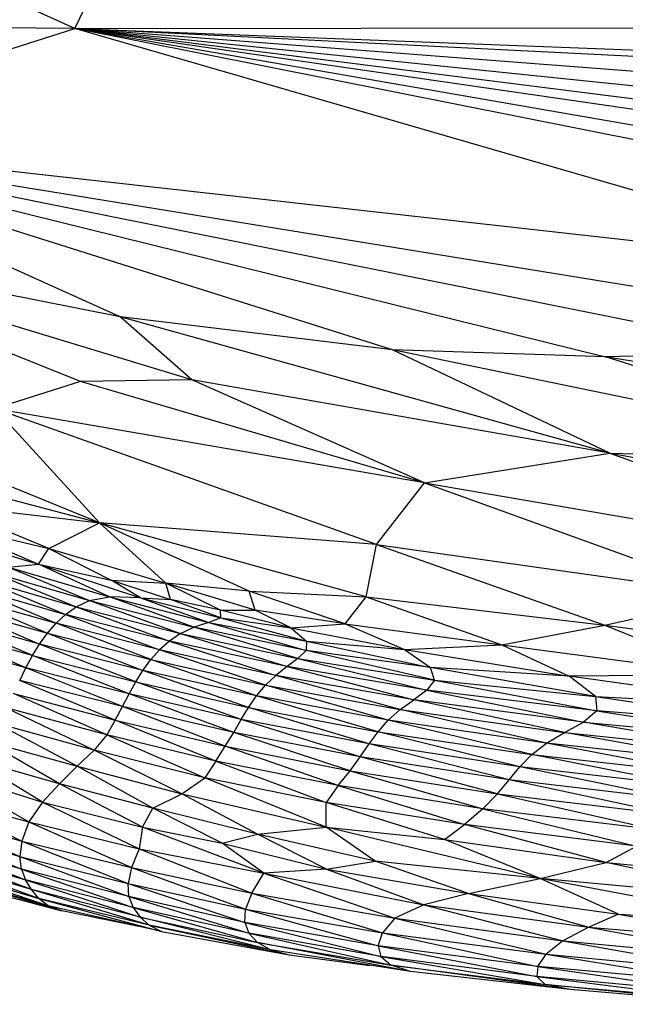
# Paper-space layout '_Posterior' of a CAD drawing. Header units: millimetres. Extents: x -1200 to 50, y -70 to 65.
# Tile 3 of 55: x -1066 to -1052, y -63 to -42. Entities that reach past the tile are written whole.
import ezdxf

# ---------------------------------------------------------------- set-up
doc = ezdxf.new("R2010")
doc.units = ezdxf.units.MM

psp = doc.layouts.new('_Posterior')

# ---------------------------------------------------------------- linework, layer by layer
at = {"color": 7, "linetype": 'Continuous', "lineweight": 25}
for p, q in [((-1064.483, -41.845), (-1073.659, -37.66)), ((-1064.483, -41.845), (-1062.553, -37.852)), ((-1064.483, -41.845), (-816.022, -41.435)), ((-1064.483, -41.845), (-1073.656, -41.747)), ((-1072.108, -44.248), (-1064.483, -41.845)), ((-927.691, -48.689), (-1064.483, -41.845)), ((-1064.483, -41.845), (-823.239, -51.116)), ((-979.688, -48.328), (-1064.483, -41.845)), ((-1007.13, -47.726), (-1064.483, -41.845)), ((-1025.461, -46.758), (-1064.483, -41.845)), ((-1046.124, -47.158), (-1064.483, -41.845)), ((-1037.686, -47.175), (-1064.483, -41.845)), ((-1037.616, -46.499), (-1064.483, -41.845)), ((-1028.44, -47.068), (-1064.483, -41.845)), ((-1057.562, -48.84), (-1072.108, -44.248)), ((-1072.108, -44.248), (-1052.923, -48.992)), ((-1048.946, -48.905), (-1072.108, -44.248)), ((-1063.493, -48.125), (-1072.108, -44.248)), ((-1045.857, -48.508), (-1072.108, -44.248)), ((-1072.108, -44.248), (-1046.124, -47.158)), ((-1064.357, -49.533), (-1072.1, -46.419)), ((-1061.934, -49.495), (-1072.1, -46.419)), ((-1063.493, -48.125), (-1072.1, -46.419)), ((-1052.83, -51.091), (-1063.493, -48.125)), ((-1057.562, -48.84), (-1063.493, -48.125)), ((-1061.934, -49.495), (-1063.493, -48.125)), ((-1052.83, -51.091), (-1057.562, -48.84)), ((-1045.655, -51.311), (-1057.562, -48.84)), ((-1052.923, -48.992), (-1057.562, -48.84)), ((-1048.946, -48.905), (-1052.923, -48.992)), ((-1045.655, -51.311), (-1052.923, -48.992)), ((-1039.536, -51.3), (-1052.923, -48.992)), ((-1064.357, -49.533), (-1066.218, -50.125)), ((-1061.934, -49.495), (-1064.357, -49.533)), ((-1056.861, -51.744), (-1064.357, -49.533)), ((-1056.861, -51.744), (-1061.934, -49.495)), ((-1052.83, -51.091), (-1061.934, -49.495)), ((-1057.906, -53.086), (-1066.218, -50.125)), ((-1056.861, -51.744), (-1066.218, -50.125)), ((-1063.942, -52.611), (-1066.218, -50.125)), ((-1063.942, -52.611), (-1069.143, -50.49)), ((-1056.861, -51.744), (-1052.83, -51.091)), ((-1052.83, -51.091), (-1045.785, -53.643)), ((-1052.83, -51.091), (-1039.649, -53.411)), ((-1052.83, -51.091), (-1045.655, -51.311)), ((-1068.439, -51.43), (-1063.942, -52.611)), ((-1057.906, -53.086), (-1056.861, -51.744)), ((-1056.861, -51.744), (-1050.061, -54.197)), ((-1056.861, -51.744), (-1045.785, -53.643)), ((-1065.044, -53.17), (-1067.342, -52.215)), ((-1067.342, -52.215), (-1063.942, -52.611)), ((-1067.326, -52.63), (-1065.272, -53.515)), ((-1067.326, -52.63), (-1065.044, -53.17)), ((-1065.044, -53.17), (-1063.942, -52.611)), ((-1058.134, -54.224), (-1063.942, -52.611)), ((-1060.686, -54.102), (-1063.942, -52.611)), ((-1057.906, -53.086), (-1063.942, -52.611)), ((-1062.495, -53.925), (-1063.942, -52.611)), ((-1067.613, -52.813), (-1065.272, -53.515)), ((-1065.272, -53.515), (-1065.044, -53.17)), ((-1065.044, -53.17), (-1063.685, -53.859)), ((-1065.044, -53.17), (-1062.495, -53.925)), ((-1058.134, -54.224), (-1057.906, -53.086)), ((-1057.906, -53.086), (-1052.934, -54.843)), ((-1057.906, -53.086), (-1050.061, -54.197)), ((-1065.924, -53.577), (-1065.272, -53.515)), ((-1065.924, -53.577), (-1064.161, -54.305)), ((-1065.924, -53.577), (-1063.728, -54.224)), ((-1065.272, -53.515), (-1063.051, -54.244)), ((-1065.272, -53.515), (-1063.685, -53.859)), ((-1063.728, -54.224), (-1065.272, -53.515)), ((-1066.548, -53.833), (-1064.685, -54.606)), ((-1066.548, -53.833), (-1064.454, -54.439)), ((-1066.287, -53.686), (-1064.454, -54.439)), ((-1066.287, -53.686), (-1064.161, -54.305)), ((-1066.775, -54.008), (-1064.685, -54.606)), ((-1066.775, -54.008), (-1064.889, -54.8)), ((-1063.685, -53.859), (-1062.395, -54.282)), ((-1063.685, -53.859), (-1062.495, -53.925)), ((-1063.051, -54.244), (-1063.685, -53.859)), ((-1061.31, -54.512), (-1062.495, -53.925)), ((-1060.552, -54.517), (-1062.495, -53.925)), ((-1062.395, -54.282), (-1062.495, -53.925)), ((-1060.686, -54.102), (-1062.495, -53.925)), ((-1066.984, -54.207), (-1065.077, -55.017)), ((-1066.984, -54.207), (-1064.889, -54.8)), ((-1064.161, -54.305), (-1063.728, -54.224)), ((-1061.887, -54.888), (-1063.728, -54.224)), ((-1063.728, -54.224), (-1061.56, -54.787)), ((-1063.051, -54.244), (-1063.728, -54.224)), ((-1063.051, -54.244), (-1061.301, -54.685)), ((-1063.051, -54.244), (-1061.56, -54.787)), ((-1063.051, -54.244), (-1062.395, -54.282)), ((-1058.594, -54.81), (-1060.686, -54.102)), ((-1060.552, -54.517), (-1060.686, -54.102)), ((-1060.686, -54.102), (-1058.134, -54.224)), ((-1058.594, -54.81), (-1058.134, -54.224)), ((-1058.134, -54.224), (-1055.182, -55.273)), ((-1058.134, -54.224), (-1052.934, -54.843)), ((-1052.934, -54.843), (-1050.061, -54.197)), ((-1067.179, -54.428), (-1065.248, -55.252)), ((-1067.179, -54.428), (-1065.077, -55.017)), ((-1064.685, -54.606), (-1064.454, -54.439)), ((-1064.454, -54.439), (-1064.161, -54.305)), ((-1064.454, -54.439), (-1062.418, -55.187)), ((-1064.454, -54.439), (-1062.175, -55.022)), ((-1064.161, -54.305), (-1062.175, -55.022)), ((-1064.161, -54.305), (-1061.887, -54.888)), ((-1061.301, -54.685), (-1062.395, -54.282)), ((-1061.31, -54.512), (-1062.395, -54.282)), ((-1065.404, -55.503), (-1067.357, -54.667)), ((-1065.248, -55.252), (-1067.357, -54.667)), ((-1064.889, -54.8), (-1064.685, -54.606)), ((-1062.418, -55.187), (-1064.685, -54.606)), ((-1064.685, -54.606), (-1062.632, -55.378)), ((-1061.301, -54.685), (-1061.56, -54.787)), ((-1059.772, -54.902), (-1061.31, -54.512)), ((-1061.31, -54.512), (-1060.552, -54.517)), ((-1061.301, -54.685), (-1061.31, -54.512)), ((-1061.301, -54.685), (-1059.431, -55.187)), ((-1061.301, -54.685), (-1059.772, -54.902)), ((-1059.772, -54.902), (-1060.552, -54.517)), ((-1058.594, -54.81), (-1060.552, -54.517)), ((-1065.077, -55.017), (-1064.889, -54.8)), ((-1062.825, -55.592), (-1064.889, -54.8)), ((-1062.632, -55.378), (-1064.889, -54.8)), ((-1062.175, -55.022), (-1061.887, -54.888)), ((-1061.56, -54.787), (-1061.887, -54.888)), ((-1059.619, -55.566), (-1061.887, -54.888)), ((-1059.438, -55.392), (-1061.887, -54.888)), ((-1061.56, -54.787), (-1059.438, -55.392)), ((-1061.56, -54.787), (-1059.431, -55.187)), ((-1059.772, -54.902), (-1058.594, -54.81)), ((-1059.772, -54.902), (-1057.297, -55.375)), ((-1059.772, -54.902), (-1059.431, -55.187)), ((-1058.594, -54.81), (-1057.297, -55.375)), ((-1058.594, -54.81), (-1055.182, -55.273)), ((-1055.182, -55.273), (-1052.934, -54.843)), ((-1052.934, -54.843), (-1050.272, -55.921)), ((-1052.934, -54.843), (-1046.198, -55.704)), ((-1065.546, -55.768), (-1067.517, -54.921)), ((-1065.404, -55.503), (-1067.517, -54.921)), ((-1065.248, -55.252), (-1065.077, -55.017)), ((-1065.077, -55.017), (-1062.997, -55.826)), ((-1065.077, -55.017), (-1062.825, -55.592)), ((-1062.175, -55.022), (-1062.418, -55.187)), ((-1062.175, -55.022), (-1059.857, -55.744)), ((-1062.175, -55.022), (-1059.619, -55.566)), ((-1065.546, -55.768), (-1067.66, -55.186)), ((-1065.404, -55.503), (-1065.248, -55.252)), ((-1063.153, -56.076), (-1065.248, -55.252)), ((-1062.997, -55.826), (-1065.248, -55.252)), ((-1062.418, -55.187), (-1062.632, -55.378)), ((-1059.857, -55.744), (-1062.418, -55.187)), ((-1062.418, -55.187), (-1060.1, -55.937)), ((-1059.431, -55.187), (-1059.438, -55.392)), ((-1059.431, -55.187), (-1056.735, -55.764)), ((-1059.431, -55.187), (-1057.297, -55.375)), ((-1057.297, -55.375), (-1055.182, -55.273)), ((-1055.182, -55.273), (-1053.711, -55.952)), ((-1055.182, -55.273), (-1050.272, -55.921)), ((-1065.546, -55.768), (-1065.404, -55.503)), ((-1063.299, -56.34), (-1065.404, -55.503)), ((-1065.404, -55.503), (-1063.153, -56.076)), ((-1062.825, -55.592), (-1062.632, -55.378)), ((-1060.324, -56.15), (-1062.632, -55.378)), ((-1060.1, -55.937), (-1062.632, -55.378)), ((-1059.619, -55.566), (-1059.438, -55.392)), ((-1056.647, -56.038), (-1059.438, -55.392)), ((-1056.735, -55.764), (-1059.438, -55.392)), ((-1057.297, -55.375), (-1053.711, -55.952)), ((-1057.297, -55.375), (-1056.735, -55.764)), ((-1065.681, -56.044), (-1065.546, -55.768)), ((-1063.299, -56.34), (-1065.546, -55.768)), ((-1063.444, -56.617), (-1065.546, -55.768)), ((-1062.997, -55.826), (-1062.825, -55.592)), ((-1060.521, -56.382), (-1062.825, -55.592)), ((-1062.825, -55.592), (-1060.324, -56.15)), ((-1059.857, -55.744), (-1060.1, -55.937)), ((-1059.619, -55.566), (-1059.857, -55.744)), ((-1059.857, -55.744), (-1057.095, -56.466)), ((-1056.816, -56.259), (-1059.857, -55.744)), ((-1059.619, -55.566), (-1056.816, -56.259)), ((-1059.619, -55.566), (-1056.647, -56.038)), ((-1056.647, -56.038), (-1056.735, -55.764)), ((-1053.137, -56.396), (-1056.735, -55.764)), ((-1053.711, -55.952), (-1056.735, -55.764)), ((-1063.153, -56.076), (-1062.997, -55.826)), ((-1060.694, -56.632), (-1062.997, -55.826)), ((-1060.521, -56.382), (-1062.997, -55.826)), ((-1060.324, -56.15), (-1060.1, -55.937)), ((-1057.391, -56.682), (-1060.1, -55.937)), ((-1057.095, -56.466), (-1060.1, -55.937)), ((-1050.272, -55.921), (-1053.711, -55.952)), ((-1053.137, -56.396), (-1053.711, -55.952)), ((-1048.994, -56.607), (-1053.711, -55.952)), ((-1063.444, -56.617), (-1065.681, -56.044)), ((-1063.6, -56.911), (-1065.681, -56.044)), ((-1063.299, -56.34), (-1063.153, -56.076)), ((-1060.855, -56.898), (-1063.153, -56.076)), ((-1063.153, -56.076), (-1060.694, -56.632)), ((-1060.521, -56.382), (-1060.324, -56.15)), ((-1057.654, -56.913), (-1060.324, -56.15)), ((-1060.324, -56.15), (-1057.391, -56.682)), ((-1056.647, -56.038), (-1056.816, -56.259)), ((-1056.647, -56.038), (-1053.112, -56.706)), ((-1056.647, -56.038), (-1053.137, -56.396)), ((-1065.818, -56.333), (-1063.6, -56.911)), ((-1063.786, -57.228), (-1065.818, -56.333)), ((-1063.444, -56.617), (-1063.299, -56.34)), ((-1060.855, -56.898), (-1063.299, -56.34)), ((-1061.02, -57.178), (-1063.299, -56.34)), ((-1060.694, -56.632), (-1060.521, -56.382)), ((-1057.874, -57.163), (-1060.521, -56.382)), ((-1057.654, -56.913), (-1060.521, -56.382)), ((-1056.816, -56.259), (-1057.095, -56.466)), ((-1053.112, -56.706), (-1056.816, -56.259)), ((-1056.816, -56.259), (-1053.403, -56.953)), ((-1053.137, -56.396), (-1053.112, -56.706)), ((-1053.137, -56.396), (-1048.588, -57.061)), ((-1053.137, -56.396), (-1048.994, -56.607)), ((-1063.6, -56.911), (-1063.444, -56.617)), ((-1061.202, -57.475), (-1063.444, -56.617)), ((-1061.02, -57.178), (-1063.444, -56.617)), ((-1057.391, -56.682), (-1057.095, -56.466)), ((-1053.817, -57.179), (-1057.095, -56.466)), ((-1053.403, -56.953), (-1057.095, -56.466)), ((-1063.786, -57.228), (-1065.976, -56.643)), ((-1065.976, -56.643), (-1064.057, -57.564)), ((-1060.855, -56.898), (-1060.694, -56.632)), ((-1058.069, -57.43), (-1060.694, -56.632)), ((-1060.694, -56.632), (-1057.874, -57.163)), ((-1057.654, -56.913), (-1057.391, -56.682)), ((-1054.21, -57.41), (-1057.391, -56.682)), ((-1057.391, -56.682), (-1053.817, -57.179)), ((-1053.112, -56.706), (-1053.403, -56.953)), ((-1053.112, -56.706), (-1048.796, -57.383)), ((-1048.588, -57.061), (-1053.112, -56.706)), ((-1064.057, -57.564), (-1066.174, -56.985)), ((-1064.432, -57.917), (-1066.174, -56.985)), ((-1063.6, -56.911), (-1063.786, -57.228)), ((-1063.6, -56.911), (-1061.202, -57.475)), ((-1061.41, -57.801), (-1063.6, -56.911)), ((-1061.02, -57.178), (-1060.855, -56.898)), ((-1058.262, -57.713), (-1060.855, -56.898)), ((-1058.069, -57.43), (-1060.855, -56.898)), ((-1057.874, -57.163), (-1057.654, -56.913)), ((-1054.529, -57.658), (-1057.654, -56.913)), ((-1054.21, -57.41), (-1057.654, -56.913)), ((-1053.817, -57.179), (-1053.403, -56.953)), ((-1049.383, -57.636), (-1053.403, -56.953)), ((-1053.403, -56.953), (-1048.796, -57.383)), ((-1063.786, -57.228), (-1064.057, -57.564)), ((-1061.41, -57.801), (-1063.786, -57.228)), ((-1063.786, -57.228), (-1061.647, -58.171)), ((-1061.202, -57.475), (-1061.02, -57.178)), ((-1058.482, -58.013), (-1061.02, -57.178)), ((-1058.262, -57.713), (-1061.02, -57.178)), ((-1058.069, -57.43), (-1057.874, -57.163)), ((-1054.788, -57.925), (-1057.874, -57.163)), ((-1057.874, -57.163), (-1054.529, -57.658)), ((-1054.21, -57.41), (-1053.817, -57.179)), ((-1050.015, -57.87), (-1053.817, -57.179)), ((-1053.817, -57.179), (-1049.383, -57.636)), ((-1064.81, -58.3), (-1066.424, -57.364)), ((-1066.424, -57.364), (-1064.432, -57.917)), ((-1061.41, -57.801), (-1061.202, -57.475)), ((-1061.202, -57.475), (-1058.482, -58.013)), ((-1058.742, -58.338), (-1061.202, -57.475)), ((-1058.262, -57.713), (-1058.069, -57.43)), ((-1055.022, -58.211), (-1058.069, -57.43)), ((-1054.788, -57.925), (-1058.069, -57.43)), ((-1054.529, -57.658), (-1054.21, -57.41)), ((-1050.511, -58.114), (-1054.21, -57.41)), ((-1050.015, -57.87), (-1054.21, -57.41)), ((-1064.432, -57.917), (-1064.057, -57.564)), ((-1061.647, -58.171), (-1064.057, -57.564)), ((-1062.149, -58.516), (-1064.057, -57.564)), ((-1054.788, -57.925), (-1054.529, -57.658)), ((-1050.882, -58.38), (-1054.529, -57.658)), ((-1054.529, -57.658), (-1050.511, -58.114)), ((-1064.81, -58.3), (-1066.762, -57.74)), ((-1065.182, -58.695), (-1066.762, -57.74)), ((-1064.81, -58.3), (-1064.432, -57.917)), ((-1062.778, -58.83), (-1064.432, -57.917)), ((-1064.432, -57.917), (-1062.149, -58.516)), ((-1061.41, -57.801), (-1061.647, -58.171)), ((-1058.742, -58.338), (-1061.41, -57.801)), ((-1061.41, -57.801), (-1059.003, -58.708)), ((-1058.482, -58.013), (-1058.262, -57.713)), ((-1055.022, -58.211), (-1058.262, -57.713)), ((-1055.277, -58.515), (-1058.262, -57.713)), ((-1067.565, -57.947), (-1065.182, -58.695)), ((-1067.565, -57.947), (-1065.483, -59.125)), ((-1058.742, -58.338), (-1058.482, -58.013)), ((-1058.482, -58.013), (-1055.277, -58.515)), ((-1058.482, -58.013), (-1055.591, -58.84)), ((-1055.022, -58.211), (-1054.788, -57.925)), ((-1051.182, -58.667), (-1054.788, -57.925)), ((-1050.882, -58.38), (-1054.788, -57.925)), ((-1065.182, -58.695), (-1064.81, -58.3)), ((-1063.006, -59.243), (-1064.81, -58.3)), ((-1062.778, -58.83), (-1064.81, -58.3)), ((-1062.149, -58.516), (-1061.647, -58.171)), ((-1059.008, -59.241), (-1061.647, -58.171)), ((-1059.003, -58.708), (-1061.647, -58.171)), ((-1058.742, -58.338), (-1059.003, -58.708)), ((-1055.591, -58.84), (-1058.742, -58.338)), ((-1058.742, -58.338), (-1055.99, -59.182)), ((-1055.277, -58.515), (-1055.022, -58.211)), ((-1051.469, -58.976), (-1055.022, -58.211)), ((-1051.182, -58.667), (-1055.022, -58.211)), ((-1067.708, -58.536), (-1065.483, -59.125)), ((-1067.708, -58.536), (-1065.632, -59.548)), ((-1062.778, -58.83), (-1062.149, -58.516)), ((-1060.499, -59.394), (-1062.149, -58.516)), ((-1062.149, -58.516), (-1059.008, -59.241)), ((-1055.277, -58.515), (-1055.591, -58.84)), ((-1055.277, -58.515), (-1051.469, -58.976)), ((-1055.277, -58.515), (-1051.803, -59.306)), ((-1065.182, -58.695), (-1065.483, -59.125)), ((-1065.182, -58.695), (-1063.006, -59.243)), ((-1065.182, -58.695), (-1063.08, -59.711)), ((-1059.008, -59.241), (-1059.003, -58.708)), ((-1055.99, -59.182), (-1059.003, -58.708)), ((-1056.428, -59.508), (-1059.003, -58.708)), ((-1067.856, -58.927), (-1065.632, -59.548)), ((-1067.856, -58.927), (-1065.68, -59.882)), ((-1063.006, -59.243), (-1062.778, -58.83)), ((-1060.499, -59.394), (-1062.778, -58.83)), ((-1061.269, -59.589), (-1062.778, -58.83)), ((-1055.591, -58.84), (-1055.99, -59.182)), ((-1051.803, -59.306), (-1055.591, -58.84)), ((-1055.591, -58.84), (-1052.247, -59.656)), ((-1065.483, -59.125), (-1065.632, -59.548)), ((-1065.483, -59.125), (-1063.08, -59.711)), ((-1065.483, -59.125), (-1063.244, -60.123)), ((-1056.428, -59.508), (-1055.99, -59.182)), ((-1052.247, -59.656), (-1055.99, -59.182)), ((-1052.908, -60.015), (-1055.99, -59.182)), ((-1067.885, -59.236), (-1065.68, -59.882)), ((-1067.885, -59.236), (-1065.644, -60.154)), ((-1063.006, -59.243), (-1063.08, -59.711)), ((-1063.006, -59.243), (-1061.269, -59.589)), ((-1060.363, -60.247), (-1063.006, -59.243)), ((-1061.269, -59.589), (-1060.499, -59.394)), ((-1060.499, -59.394), (-1059.008, -59.241)), ((-1058.999, -60.158), (-1060.499, -59.394)), ((-1057.941, -59.981), (-1060.499, -59.394)), ((-1054.341, -60.363), (-1059.008, -59.241)), ((-1059.008, -59.241), (-1056.428, -59.508)), ((-1057.941, -59.981), (-1059.008, -59.241)), ((-1065.644, -60.154), (-1067.834, -59.497)), ((-1067.834, -59.497), (-1065.553, -60.391)), ((-1065.632, -59.548), (-1065.68, -59.882)), ((-1065.632, -59.548), (-1063.244, -60.123)), ((-1065.632, -59.548), (-1063.319, -60.47)), ((-1061.269, -59.589), (-1058.999, -60.158)), ((-1060.363, -60.247), (-1061.269, -59.589)), ((-1056.428, -59.508), (-1052.908, -60.015)), ((-1054.341, -60.363), (-1056.428, -59.508)), ((-1067.738, -59.734), (-1065.553, -60.391)), ((-1065.424, -60.604), (-1067.738, -59.734)), ((-1063.08, -59.711), (-1063.244, -60.123)), ((-1063.08, -59.711), (-1060.363, -60.247)), ((-1063.08, -59.711), (-1060.621, -60.681)), ((-1052.908, -60.015), (-1052.247, -59.656)), ((-1065.424, -60.604), (-1067.614, -59.952)), ((-1065.264, -60.794), (-1067.614, -59.952)), ((-1065.68, -59.882), (-1063.319, -60.47)), ((-1065.68, -59.882), (-1063.301, -60.752)), ((-1065.644, -60.154), (-1065.68, -59.882)), ((-1058.999, -60.158), (-1057.941, -59.981)), ((-1054.341, -60.363), (-1057.941, -59.981)), ((-1055.909, -60.685), (-1057.941, -59.981)), ((-1054.341, -60.363), (-1052.908, -60.015)), ((-1048.911, -60.864), (-1052.908, -60.015)), ((-1052.908, -60.015), (-1048.233, -60.464)), ((-1067.463, -60.151), (-1065.264, -60.794)), ((-1065.059, -60.954), (-1067.463, -60.151)), ((-1063.301, -60.752), (-1065.644, -60.154)), ((-1065.644, -60.154), (-1063.209, -60.991)), ((-1065.644, -60.154), (-1065.553, -60.391)), ((-1063.244, -60.123), (-1063.319, -60.47)), ((-1063.244, -60.123), (-1060.621, -60.681)), ((-1063.244, -60.123), (-1060.76, -61.028)), ((-1060.621, -60.681), (-1060.363, -60.247)), ((-1058.999, -60.158), (-1060.363, -60.247)), ((-1060.363, -60.247), (-1056.881, -60.937)), ((-1060.363, -60.247), (-1057.51, -61.225)), ((-1058.999, -60.158), (-1055.909, -60.685)), ((-1058.999, -60.158), (-1056.881, -60.937)), ((-1065.059, -60.954), (-1067.278, -60.325)), ((-1064.761, -61.064), (-1067.278, -60.325)), ((-1067.035, -60.462), (-1064.761, -61.064)), ((-1063.209, -60.991), (-1065.553, -60.391)), ((-1065.553, -60.391), (-1063.06, -61.2)), ((-1065.424, -60.604), (-1065.553, -60.391)), ((-1063.319, -60.47), (-1060.76, -61.028)), ((-1063.319, -60.47), (-1060.778, -61.316)), ((-1063.301, -60.752), (-1063.319, -60.47)), ((-1055.909, -60.685), (-1054.341, -60.363)), ((-1049.16, -61.334), (-1054.341, -60.363)), ((-1048.911, -60.864), (-1054.341, -60.363)), ((-1052.642, -61.135), (-1054.341, -60.363)), ((-1062.861, -61.378), (-1065.424, -60.604)), ((-1063.06, -61.2), (-1065.424, -60.604)), ((-1065.264, -60.794), (-1065.424, -60.604)), ((-1060.621, -60.681), (-1060.76, -61.028)), ((-1060.621, -60.681), (-1057.51, -61.225)), ((-1060.621, -60.681), (-1057.782, -61.546)), ((-1055.909, -60.685), (-1056.881, -60.937)), ((-1055.909, -60.685), (-1052.642, -61.135)), ((-1055.909, -60.685), (-1053.285, -61.42)), ((-1062.861, -61.378), (-1065.264, -60.794)), ((-1065.264, -60.794), (-1062.594, -61.516)), ((-1065.059, -60.954), (-1065.264, -60.794)), ((-1060.778, -61.316), (-1063.301, -60.752)), ((-1063.301, -60.752), (-1060.69, -61.555)), ((-1063.301, -60.752), (-1063.209, -60.991)), ((-1062.594, -61.516), (-1065.059, -60.954)), ((-1064.761, -61.064), (-1065.059, -60.954)), ((-1063.088, -61.403), (-1064.761, -61.064)), ((-1060.69, -61.555), (-1063.209, -60.991)), ((-1063.209, -60.991), (-1060.501, -61.756)), ((-1063.209, -60.991), (-1063.06, -61.2)), ((-1060.778, -61.316), (-1060.76, -61.028)), ((-1060.76, -61.028), (-1057.782, -61.546)), ((-1060.76, -61.028), (-1057.872, -61.827)), ((-1056.881, -60.937), (-1057.51, -61.225)), ((-1056.881, -60.937), (-1053.285, -61.42)), ((-1056.881, -60.937), (-1053.848, -61.718)), ((-1052.642, -61.135), (-1053.285, -61.42)), ((-1052.642, -61.135), (-1049.16, -61.334)), ((-1052.642, -61.135), (-1049.227, -61.777)), ((-1060.215, -61.918), (-1063.06, -61.2)), ((-1063.06, -61.2), (-1060.501, -61.756)), ((-1062.861, -61.378), (-1063.06, -61.2)), ((-1057.872, -61.827), (-1060.778, -61.316)), ((-1060.778, -61.316), (-1057.816, -62.061)), ((-1060.778, -61.316), (-1060.69, -61.555)), ((-1057.51, -61.225), (-1057.782, -61.546)), ((-1057.51, -61.225), (-1053.848, -61.718)), ((-1057.51, -61.225), (-1054.217, -62.009)), ((-1060.215, -61.918), (-1062.861, -61.378)), ((-1062.861, -61.378), (-1059.814, -62.023)), ((-1062.861, -61.378), (-1062.594, -61.516)), ((-1062.594, -61.516), (-1059.814, -62.023)), ((-1057.816, -62.061), (-1060.69, -61.555)), ((-1060.69, -61.555), (-1057.593, -62.25)), ((-1060.69, -61.555), (-1060.501, -61.756)), ((-1057.872, -61.827), (-1057.782, -61.546)), ((-1057.782, -61.546), (-1054.217, -62.009)), ((-1057.782, -61.546), (-1054.396, -62.276)), ((-1053.285, -61.42), (-1053.848, -61.718)), ((-1053.285, -61.42), (-1049.227, -61.777)), ((-1053.285, -61.42), (-1049.621, -62.115)), ((-1060.501, -61.756), (-1057.593, -62.25)), ((-1057.17, -62.39), (-1060.501, -61.756)), ((-1060.215, -61.918), (-1060.501, -61.756)), ((-1053.848, -61.718), (-1054.217, -62.009)), ((-1053.848, -61.718), (-1049.621, -62.115)), ((-1053.848, -61.718), (-1049.982, -62.41)), ((-1057.17, -62.39), (-1060.215, -61.918)), ((-1060.215, -61.918), (-1059.814, -62.023)), ((-1054.396, -62.276), (-1057.872, -61.827)), ((-1057.872, -61.827), (-1054.414, -62.498)), ((-1057.872, -61.827), (-1057.816, -62.061)), ((-1059.814, -62.023), (-1058.051, -62.253)), ((-1054.414, -62.498), (-1057.816, -62.061)), ((-1057.816, -62.061), (-1054.232, -62.67)), ((-1057.816, -62.061), (-1057.593, -62.25)), ((-1054.396, -62.276), (-1054.217, -62.009)), ((-1054.217, -62.009), (-1049.982, -62.41)), ((-1054.217, -62.009), (-1050.22, -62.666)), ((-1053.688, -62.782), (-1057.593, -62.25)), ((-1057.593, -62.25), (-1054.232, -62.67)), ((-1057.17, -62.39), (-1057.593, -62.25)), ((-1053.688, -62.782), (-1057.17, -62.39)), ((-1054.396, -62.276), (-1054.414, -62.498)), ((-1050.22, -62.666), (-1054.396, -62.276)), ((-1054.396, -62.276), (-1050.324, -62.874)), ((-1050.324, -62.874), (-1054.414, -62.498)), ((-1054.414, -62.498), (-1050.272, -63.024)), ((-1054.414, -62.498), (-1054.232, -62.67)), ((-1054.232, -62.67), (-1050.272, -63.024)), ((-1049.907, -63.102), (-1054.232, -62.67)), ((-1053.688, -62.782), (-1054.232, -62.67)), ((-1049.907, -63.102), (-1053.688, -62.782))]:
    psp.add_line(p, q, dxfattribs=at)

doc.saveas('drawing.dxf')
